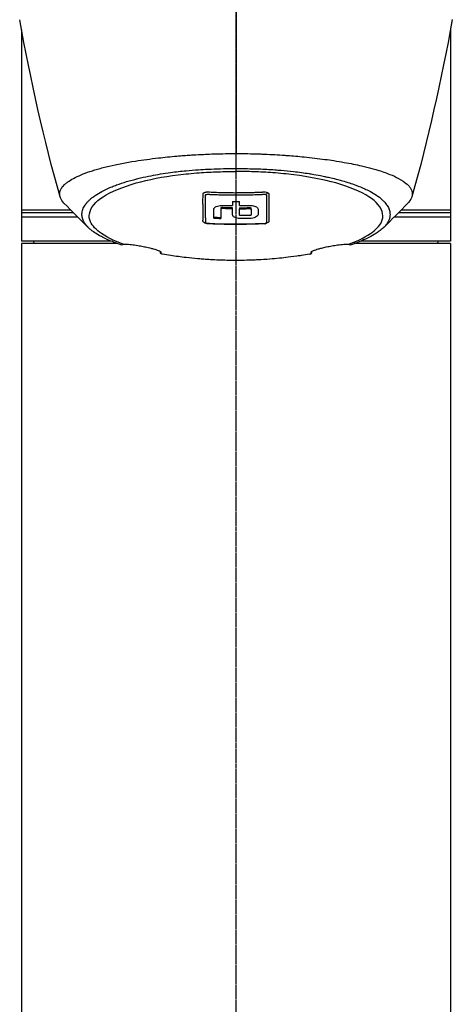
# Model space of a CAD drawing. Header units: millimetres. Extents: x 0 to 5219, y 0 to 2970.
# Tile 96 of 228: x 959 to 1050, y 1904 to 2111. Entities that reach past the tile are written whole.
import ezdxf

# ---------------------------------------------------------------- set-up
doc = ezdxf.new("R2010")
doc.units = ezdxf.units.MM
doc.header["$LTSCALE"] = 0.2
doc.linetypes.add('CENTER2', pattern=[1.125, 0.75, -0.125, 0.125, -0.125])
doc.layers.add('02_Center Line', color=1, linetype='CENTER2')

# ---------------------------------------------------------------- blocks, each defined once
blk = doc.blocks.new('A$C78aa98c1')
for p, q in [((-45, 1367.88), (-45, 1323.5)), ((45, 1367.88), (45, 1323.5)), ((0.01, 1338.75), (0.01, 1341.89)), ((0.01, 1338.12), (0.01, 1338.75)), ((10.39, 1338.29), (10.39, 1338.29)), ((11.31, 1338.2), (11.31, 1338.2)), ((11.64, 1338.17), (11.64, 1338.17)), ((13.25, 1337.97), (13.26, 1337.97)), ((16.66, 1337.46), (16.66, 1337.46)), ((17.72, 1337.26), (17.72, 1337.26)), ((20, 1336.78), (20, 1336.78)), ((34.67, 1336.35), (34.67, 1336.35)), ((0.99, 1333.68), (0.99, 1333.68)), ((1, 1333.19), (1, 1333.19)), ((-3.21, 1330.37), (-3.21, 1330.16)), ((-0.71, 1330.29), (-0.71, 1330.5)), ((0.71, 1330.5), (0.71, 1330.29)), ((3.21, 1330.16), (3.21, 1330.38)), ((-45, 1329.5), (-34.17, 1329.5)), ((-33.17, 1328.5), (-45, 1328.5)), ((6.92, 1328.07), (6.92, 1328.07)), ((32.2, 1330), (32.19, 1330)), ((32.28, 1328.5), (32.27, 1328.5)), ((32.3, 1329.5), (32.31, 1329.5)), ((45, 1328.5), (33.17, 1328.5)), ((34.17, 1329.5), (45, 1329.5)), ((6.41, 1328.03), (6.41, 1328.03)), ((-26.24, 1323.5), (-45, 1323.5)), ((-24.94, 1323), (-45, 1323)), ((-45, 1323), (-45, 919.1)), ((-42.39, 1323), (-42.4, 1323.5)), ((45, 1323), (24.94, 1323)), ((45, 1323.5), (26.24, 1323.5)), ((42.39, 1323), (42.4, 1323.5)), ((45, 1323), (45, 919.1)), ((15.74, 1321.2), (15.74, 1321.18))]:
    blk.add_line(p, q)
for centre, major_axis, ratio, start_param, end_param in [((0.03, 1685.85), (0.01, 366.09), 0.000098, 2.371165, 2.792057), ((1.25, 1356.13), (22, 0), 0.707107, 5.077773, 5.07783), ((-49.55, 1451.42), (9.83, -207.62), 0.462885, 0.960916, 0.960919), ((-134.83, 1630.58), (-91.19, 397.64), 0.407032, 3.788918, 3.788919), ((-0.67, 1414.3), (0.04, 94.96), 0.000206, 2.623143, 2.641702), ((0, 1388.67), (80.43, 0), 0.706949, 4.703508, 4.721249), ((0.67, 1414.3), (0.03, -94.96), 0.0002, 0.499894, 0.518452), ((-60.25, 1417.83), (-91.62, 88.27), 0.721467, 3.152885, 3.152997), ((0.03, 1389.76), (-86.71, 0), 0.707294, 1.516878, 1.533352), ((0.03, 1389.54), (-86.7, 0), 0.707283, 1.516878, 1.533353)]:
    blk.add_ellipse(centre, major_axis=major_axis, ratio=ratio, start_param=start_param, end_param=end_param)
for points in [[(-36.93, 1332.83), (-40.3, 1344.82), (-43.07, 1357.2), (-45.39, 1370.01)], [(45.4, 1370.04), (43.07, 1357.22), (40.3, 1344.83), (36.93, 1332.83)], [(25.45, 1335.15), (25.45, 1335.14), (25.45, 1335.14), (25.45, 1335.14)], [(5.81, 1333.34), (5.85, 1333.34), (5.89, 1333.34), (5.92, 1333.34)], [(6.64, 1333.71), (6.49, 1333.62), (6.44, 1333.36), (6.3, 1333.27)], [(-30.95, 1326.31), (-32.65, 1327.97), (-34.4, 1329.7), (-36.1, 1331.49)], [(36.1, 1331.49), (34.4, 1329.71), (32.66, 1327.98), (30.95, 1326.31)], [(31.18, 1331.7), (31.18, 1331.7), (31.18, 1331.7), (31.18, 1331.7)], [(31.82, 1330.85), (31.82, 1330.85), (31.82, 1330.85), (31.82, 1330.85)], [(-6.44, 1327.27), (-6.48, 1327.28), (-6.53, 1327.3), (-6.58, 1327.32)], [(5.99, 1327.16), (6, 1327.17), (6.01, 1327.17), (6.02, 1327.17)], [(5.99, 1327.16), (6.03, 1327.15), (6.06, 1327.15), (6.09, 1327.15)], [(-15.8, 1320.83), (-15.81, 1320.99), (-15.82, 1321.14), (-15.83, 1321.3)], [(15.83, 1321.3), (15.82, 1321.14), (15.81, 1320.99), (15.8, 1320.83)]]:
    blk.add_open_spline(points, degree=3)
for points, knots in [([(-36.1, 1331.49), (-36.45, 1331.85), (-36.7, 1332.22), (-36.9, 1332.74), (-36.95, 1332.88), (-37, 1333.17), (-37.01, 1333.31), (-37, 1333.73), (-36.93, 1334), (-36.76, 1334.36), (-36.72, 1334.43), (-36.64, 1334.58), (-36.59, 1334.65), (-36.52, 1334.76), (-36.49, 1334.8), (-36.44, 1334.87), (-36.41, 1334.9), (-36.28, 1335.06), (-36.16, 1335.2), (-35.96, 1335.39), (-35.89, 1335.46), (-35.74, 1335.59), (-35.66, 1335.66), (-35.41, 1335.86), (-35.23, 1335.98), (-34.66, 1336.37), (-34.22, 1336.62), (-33.23, 1337.12), (-32.69, 1337.36), (-31.48, 1337.83), (-30.83, 1338.06), (-29.78, 1338.4), (-29.42, 1338.51), (-28.67, 1338.72), (-28.28, 1338.83), (-27.48, 1339.04), (-27.07, 1339.14), (-24.96, 1339.64), (-23.1, 1340), (-19.56, 1340.56), (-17.95, 1340.78), (-15.02, 1341.11), (-13.72, 1341.24), (-11.91, 1341.4), (-11.41, 1341.44), (-10.69, 1341.49), (-10.47, 1341.51), (-9.83, 1341.55), (-9.41, 1341.58), (-8.27, 1341.65), (-7.53, 1341.69), (-6.23, 1341.75), (-5.67, 1341.78), (-4.89, 1341.81), (-4.68, 1341.81), (-3.73, 1341.84), (-2.98, 1341.86), (-1.49, 1341.89), (-0.74, 1341.89), (0.01, 1341.89)], [2.618532, 2.618532, 2.618532, 2.618532, 3.162147, 3.162147, 3.373842, 3.373842, 3.579811, 3.579811, 3.984502, 3.984502, 4.09507, 4.09507, 4.202311, 4.202311, 4.255972, 4.255972, 4.304596, 4.304596, 4.486711, 4.486711, 4.581165, 4.581165, 4.673894, 4.673894, 4.859509, 4.859509, 5.231419, 5.231419, 5.60592, 5.60592, 5.979077, 5.979077, 6.165933, 6.165933, 6.351964, 6.351964, 6.539189, 6.539189, 7.288579, 7.288579, 7.860772, 7.860772, 8.290537, 8.290537, 8.451715, 8.451715, 8.522248, 8.522248, 8.654959, 8.654959, 8.889881, 8.889881, 9.06617, 9.06617, 9.132077, 9.132077, 9.362293, 9.362293, 9.592797, 9.592797, 9.592797, 9.592797]), ([(0.01, 1341.89), (0.8, 1341.89), (1.62, 1341.89), (2.47, 1341.87), (3.26, 1341.86), (4.07, 1341.84), (4.91, 1341.81), (5.09, 1341.8), (5.27, 1341.79), (5.45, 1341.79), (6.94, 1341.73), (8.35, 1341.65), (9.7, 1341.56), (10.05, 1341.54), (10.4, 1341.51), (10.75, 1341.49), (11.95, 1341.4), (13.14, 1341.3), (14.31, 1341.18), (15.8, 1341.03), (17.26, 1340.86), (18.67, 1340.67), (19.29, 1340.59), (19.91, 1340.5), (20.51, 1340.41), (21.27, 1340.29), (22, 1340.17), (22.71, 1340.04), (24.02, 1339.81), (25.24, 1339.56), (26.37, 1339.3), (27.12, 1339.13), (27.84, 1338.95), (28.51, 1338.77), (28.88, 1338.66), (29.23, 1338.56), (29.58, 1338.46), (30.59, 1338.15), (31.48, 1337.84), (32.27, 1337.52), (32.96, 1337.25), (33.57, 1336.96), (34.09, 1336.68), (34.82, 1336.29), (35.39, 1335.9), (35.81, 1335.52), (35.85, 1335.5), (35.88, 1335.47), (35.91, 1335.44), (36.01, 1335.34), (36.1, 1335.25), (36.19, 1335.16), (36.28, 1335.07), (36.35, 1334.97), (36.43, 1334.88), (36.5, 1334.79), (36.56, 1334.69), (36.62, 1334.6), (36.68, 1334.51), (36.73, 1334.42), (36.78, 1334.33), (36.78, 1334.32), (36.78, 1334.32), (36.78, 1334.32), (36.97, 1333.92), (37.04, 1333.54), (36.99, 1333.17), (36.95, 1332.76), (36.78, 1332.37), (36.52, 1332), (36.5, 1331.96), (36.47, 1331.93), (36.45, 1331.9), (36.34, 1331.76), (36.23, 1331.62), (36.1, 1331.49)], [0, 0, 0, 0, 0.0293646, 0.0293646, 0.0293646, 0.0566154, 0.0566154, 0.0566154, 0.0625, 0.0625, 0.0625, 0.1118856, 0.1118856, 0.1118856, 0.125, 0.125, 0.125, 0.1687706, 0.1687706, 0.1687706, 0.2250488, 0.2250488, 0.2250488, 0.25, 0.25, 0.25, 0.2807426, 0.2807426, 0.2807426, 0.3373462, 0.3373462, 0.3373462, 0.375, 0.375, 0.375, 0.394127, 0.394127, 0.394127, 0.4504604, 0.4504604, 0.4504604, 0.5, 0.5, 0.5, 0.5625, 0.5625, 0.5625, 0.5671142, 0.5671142, 0.5671142, 0.581501, 0.581501, 0.581501, 0.5960263, 0.5960263, 0.5960263, 0.6106942, 0.6106942, 0.6106942, 0.625, 0.625, 0.625, 0.6254725, 0.6254725, 0.6254725, 0.6826656, 0.6826656, 0.6826656, 0.7442648, 0.7442648, 0.7442648, 0.75, 0.75, 0.75, 0.7708391, 0.7708391, 0.7708391, 0.7708391]), ([(-23.95, 1322.66), (-24.21, 1322.75), (-24.48, 1322.84), (-24.98, 1323.01), (-25.23, 1323.11), (-25.63, 1323.26), (-25.79, 1323.32), (-26.58, 1323.63), (-27.17, 1323.89), (-28.08, 1324.34), (-28.42, 1324.52), (-29.17, 1324.95), (-29.57, 1325.2), (-30.13, 1325.61), (-30.32, 1325.75), (-30.7, 1326.07), (-30.89, 1326.25), (-31.25, 1326.62), (-31.42, 1326.82), (-31.75, 1327.25), (-31.89, 1327.48), (-32.13, 1327.99), (-32.23, 1328.25), (-32.29, 1328.6), (-32.3, 1328.67), (-32.33, 1328.89), (-32.34, 1329.05), (-32.32, 1329.37), (-32.31, 1329.52), (-32.24, 1329.84), (-32.2, 1330), (-32.08, 1330.32), (-32.01, 1330.48), (-31.86, 1330.78), (-31.77, 1330.93), (-31.62, 1331.15), (-31.56, 1331.23), (-31.38, 1331.47), (-31.25, 1331.62), (-30.98, 1331.91), (-30.84, 1332.05), (-30.53, 1332.34), (-30.35, 1332.49), (-29.97, 1332.79), (-29.77, 1332.93), (-28.71, 1333.66), (-27.68, 1334.21), (-26.18, 1334.86), (-25.87, 1334.98), (-25.22, 1335.23), (-24.89, 1335.36), (-23.87, 1335.71), (-23.15, 1335.94), (-21.64, 1336.37), (-20.85, 1336.58), (-19.31, 1336.94), (-18.58, 1337.09), (-16.52, 1337.5), (-15.14, 1337.72), (-12.65, 1338.06), (-11.55, 1338.18), (-9.59, 1338.37), (-8.74, 1338.44), (-7.24, 1338.54), (-6.59, 1338.58), (-5.69, 1338.62), (-5.44, 1338.63), (-4.34, 1338.68), (-3.47, 1338.7), (-1.73, 1338.74), (-0.86, 1338.75), (0.01, 1338.75)], [0.000001, 0.000001, 0.000001, 0.000001, 0.11946, 0.11946, 0.241052, 0.241052, 0.321692, 0.321692, 0.643653, 0.643653, 0.858623, 0.858623, 1.144694, 1.144694, 1.308122, 1.308122, 1.494874, 1.494874, 1.708069, 1.708069, 1.951832, 1.951832, 2.230695, 2.230695, 2.303189, 2.303189, 2.46479, 2.46479, 2.625297, 2.625297, 2.787922, 2.787922, 2.946664, 2.946664, 3.08253, 3.08253, 3.156368, 3.156368, 3.305764, 3.305764, 3.43529, 3.43529, 3.579096, 3.579096, 3.721833, 3.721833, 4.292184, 4.292184, 4.435257, 4.435257, 4.578157, 4.578157, 4.862917, 4.862917, 5.148905, 5.148905, 5.393875, 5.393875, 5.822939, 5.822939, 6.144758, 6.144758, 6.385994, 6.385994, 6.566823, 6.566823, 6.63475, 6.63475, 6.873456, 6.873456, 7.112007, 7.112007, 7.112007, 7.112007]), ([(0.01, 1338.75), (0.38, 1338.75), (1.18, 1338.75), (2.42, 1338.72), (3.13, 1338.71), (3.69, 1338.7), (4.11, 1338.68), (4.41, 1338.67), (4.64, 1338.66), (4.79, 1338.66), (5.92, 1338.62), (7.04, 1338.56), (8.15, 1338.48), (8.59, 1338.45), (9.02, 1338.41), (9.45, 1338.38), (10.33, 1338.3), (11.2, 1338.22), (12.06, 1338.12), (13.18, 1337.99), (14.28, 1337.84), (15.35, 1337.68), (15.49, 1337.65), (15.63, 1337.63), (15.77, 1337.61), (17.39, 1337.34), (18.34, 1337.14), (18.73, 1337.06), (18.78, 1337.05), (18.94, 1337.02), (19.22, 1336.95), (19.73, 1336.84), (20.64, 1336.64), (21.84, 1336.31), (22.01, 1336.26), (22.19, 1336.22), (22.36, 1336.17), (23.34, 1335.88), (24.27, 1335.58), (25.14, 1335.26), (25.8, 1335.01), (26.43, 1334.75), (27.02, 1334.49), (27.2, 1334.4), (27.36, 1334.33), (27.52, 1334.25), (28.57, 1333.74), (29.15, 1333.36), (29.46, 1333.15), (29.5, 1333.12), (29.54, 1333.1), (29.57, 1333.08), (29.79, 1332.92), (30.32, 1332.57), (30.91, 1331.98), (31.04, 1331.85), (31.17, 1331.71), (31.31, 1331.55), (31.54, 1331.27), (31.72, 1331), (31.86, 1330.77), (32.03, 1330.45), (32.14, 1330.18), (32.2, 1329.95), (32.25, 1329.79), (32.28, 1329.65), (32.3, 1329.52), (32.32, 1329.38), (32.33, 1329.25), (32.33, 1329.14), (32.33, 1329.06), (32.33, 1328.97), (32.32, 1328.89), (32.32, 1328.76), (32.3, 1328.63), (32.27, 1328.5), (32.26, 1328.45), (32.25, 1328.39), (32.24, 1328.34), (32.19, 1328.14), (32.11, 1327.94), (32.02, 1327.74), (31.9, 1327.49), (31.75, 1327.25), (31.56, 1327), (31.51, 1326.92), (31.45, 1326.85), (31.39, 1326.78), (31.24, 1326.61), (31.08, 1326.44), (30.9, 1326.26), (30.64, 1326.02), (30.36, 1325.78), (30.04, 1325.55), (29.93, 1325.46), (29.81, 1325.38), (29.69, 1325.3), (29.45, 1325.14), (29.22, 1324.99), (29, 1324.86), (28.53, 1324.57), (28.1, 1324.35), (27.77, 1324.19), (27.52, 1324.07), (27.33, 1323.98), (27.19, 1323.91), (26.93, 1323.79), (26.66, 1323.67), (26.37, 1323.55), (26.14, 1323.46), (25.9, 1323.36), (25.66, 1323.27), (25.27, 1323.12), (24.99, 1323.02), (24.83, 1322.96), (24.82, 1322.96), (24.81, 1322.95), (24.81, 1322.95), (24.53, 1322.85), (24.24, 1322.76), (23.95, 1322.66)], [-1, -1, -1, -1, -0.967857, -0.967857, -0.967857, -0.948942, -0.948942, -0.948942, -0.935714, -0.935714, -0.935714, -0.889625, -0.889625, -0.889625, -0.871429, -0.871429, -0.871429, -0.83445, -0.83445, -0.83445, -0.785714, -0.785714, -0.785714, -0.781613, -0.781613, -0.781613, -0.732143, -0.732143, -0.732143, -0.713138, -0.713138, -0.713138, -0.678571, -0.678571, -0.678571, -0.668891, -0.668891, -0.668891, -0.613661, -0.613661, -0.613661, -0.571429, -0.571429, -0.571429, -0.563197, -0.563197, -0.563197, -0.507759, -0.507759, -0.507759, -0.5, -0.5, -0.5, -0.441747, -0.441747, -0.441747, -0.428571, -0.428571, -0.428571, -0.397698, -0.397698, -0.397698, -0.357143, -0.357143, -0.357143, -0.339649, -0.339649, -0.339649, -0.321429, -0.321429, -0.321429, -0.310561, -0.310561, -0.310561, -0.292949, -0.292949, -0.292949, -0.285714, -0.285714, -0.285714, -0.258021, -0.258021, -0.258021, -0.223914, -0.223914, -0.223914, -0.214286, -0.214286, -0.214286, -0.189719, -0.189719, -0.189719, -0.155218, -0.155218, -0.155218, -0.142857, -0.142857, -0.142857, -0.12766, -0.12766, -0.12766, -0.095508, -0.095508, -0.095508, -0.071429, -0.071429, -0.071429, -0.051836, -0.051836, -0.051836, -0.035714, -0.035714, -0.035714, -0.017857, -0.017857, -0.017857, -0.017513, -0.017513, -0.017513, 0, 0, 0, 0]), ([(-23.7, 1322.88), (-24.99, 1323.35), (-26.75, 1324.07), (-29.38, 1325.87), (-30.15, 1326.7), (-30.79, 1328.11), (-30.86, 1328.68), (-30.54, 1330.58), (-29.44, 1331.79), (-26.21, 1333.91), (-23.84, 1334.89), (-18.34, 1336.44), (-15.35, 1337.02), (-10.68, 1337.6), (-9.21, 1337.74), (-6.39, 1337.95), (-5.04, 1338.02), (-2.49, 1338.1), (-1.23, 1338.12), (0.01, 1338.12)], [0.000001, 0.000001, 0.000001, 0.000001, 0.607771, 0.607771, 1.082512, 1.082512, 1.397802, 1.397802, 2.118274, 2.118274, 2.902051, 2.902051, 3.602042, 3.602042, 3.908849, 3.908849, 4.182215, 4.182215, 4.425038, 4.425038, 4.425038, 4.425038]), ([(23.7, 1322.88), (24.99, 1323.35), (26.74, 1324.07), (29.37, 1325.86), (30.15, 1326.69), (30.79, 1328.11), (30.87, 1328.68), (30.55, 1330.58), (29.45, 1331.79), (26.22, 1333.9), (23.86, 1334.89), (18.36, 1336.43), (15.37, 1337.01), (10.71, 1337.6), (9.24, 1337.74), (6.42, 1337.95), (5.07, 1338.02), (2.51, 1338.1), (1.26, 1338.12), (0.01, 1338.12)], [-6.796105, -6.796105, -6.796105, -6.796105, -5.863118, -5.863118, -5.134414, -5.134414, -4.650457, -4.650457, -3.543767, -3.543767, -2.339879, -2.339879, -1.264734, -1.264734, -0.793197, -0.793197, -0.373483, -0.373483, 0, 0, 0, 0]), ([(-6.92, 1327.93), (-6.92, 1327.95), (-6.92, 1327.98), (-6.92, 1328.02), (-6.92, 1328.03), (-6.92, 1328.05), (-6.92, 1328.06), (-6.92, 1328.14), (-6.92, 1328.18), (-6.92, 1328.18), (-6.92, 1328.18), (-6.92, 1328.2), (-6.92, 1328.2), (-6.92, 1328.39), (-6.92, 1328.59), (-6.92, 1328.78), (-6.92, 1328.9), (-6.92, 1329.02), (-6.92, 1329.14), (-6.92, 1329.28), (-6.92, 1329.42), (-6.92, 1329.54), (-6.92, 1329.77), (-6.92, 1329.96), (-6.92, 1330.13), (-6.92, 1330.2), (-6.92, 1330.27), (-6.92, 1330.32), (-6.92, 1330.53), (-6.92, 1330.65), (-6.92, 1330.68), (-6.92, 1330.83), (-6.92, 1330.98), (-6.92, 1331.13), (-6.92, 1331.27), (-6.93, 1331.4), (-6.93, 1331.54), (-6.93, 1331.77), (-6.93, 1331.96), (-6.93, 1332.11), (-6.93, 1332.22), (-6.93, 1332.31), (-6.93, 1332.37), (-6.92, 1332.6), (-6.92, 1332.74), (-6.92, 1332.76), (-6.92, 1332.79), (-6.92, 1332.81), (-6.92, 1332.82), (-6.92, 1332.85), (-6.92, 1332.88), (-6.92, 1332.9), (-6.92, 1332.95), (-6.92, 1332.99), (-6.92, 1333.03), (-6.92, 1333.03), (-6.92, 1333.04), (-6.92, 1333.05), (-6.92, 1333.08), (-6.92, 1333.1), (-6.92, 1333.11), (-6.92, 1333.11), (-6.92, 1333.12), (-6.92, 1333.13), (-6.92, 1333.13), (-6.92, 1333.14), (-6.92, 1333.15), (-6.92, 1333.15), (-6.92, 1333.15), (-6.92, 1333.15), (-6.92, 1333.18), (-6.92, 1333.21), (-6.92, 1333.23), (-6.92, 1333.3), (-6.92, 1333.34), (-6.92, 1333.36), (-6.92, 1333.37), (-6.92, 1333.39), (-6.91, 1333.41), (-6.91, 1333.42), (-6.91, 1333.43), (-6.91, 1333.43), (-6.91, 1333.44), (-6.91, 1333.44), (-6.91, 1333.44), (-6.9, 1333.45), (-6.9, 1333.46), (-6.9, 1333.47), (-6.89, 1333.48), (-6.89, 1333.49), (-6.88, 1333.5), (-6.88, 1333.5), (-6.87, 1333.51), (-6.86, 1333.53), (-6.86, 1333.54), (-6.85, 1333.55), (-6.84, 1333.56), (-6.81, 1333.59), (-6.78, 1333.62), (-6.76, 1333.64), (-6.71, 1333.67), (-6.66, 1333.7), (-6.62, 1333.72), (-6.58, 1333.73), (-6.55, 1333.75), (-6.52, 1333.76), (-6.5, 1333.77), (-6.48, 1333.77), (-6.46, 1333.78), (-6.45, 1333.78), (-6.45, 1333.78), (-6.44, 1333.78), (-6.4, 1333.79), (-6.35, 1333.8), (-6.27, 1333.81), (-6.25, 1333.82), (-6.24, 1333.82), (-6.22, 1333.82), (-6.2, 1333.82), (-6.17, 1333.82), (-6.15, 1333.82), (-6.14, 1333.82), (-6.1, 1333.83), (-6.04, 1333.83), (-6.04, 1333.83), (-6.02, 1333.83), (-6, 1333.83), (-5.87, 1333.83), (-5.45, 1333.8), (-4.74, 1333.78), (-4.34, 1333.76), (-3.84, 1333.74), (-3.25, 1333.72), (-3.02, 1333.72), (-2.78, 1333.71), (-2.53, 1333.7), (-2.26, 1333.7), (-2, 1333.69), (-1.75, 1333.69), (-1.21, 1333.68), (-0.71, 1333.68), (-0.26, 1333.67), (0.32, 1333.67), (0.81, 1333.68), (1.23, 1333.68), (1.46, 1333.68), (1.67, 1333.69), (1.86, 1333.69), (1.94, 1333.69), (2.02, 1333.69), (2.1, 1333.7), (2.46, 1333.7), (2.84, 1333.71), (3.24, 1333.72), (3.24, 1333.72), (3.25, 1333.72), (3.25, 1333.72), (3.36, 1333.73), (3.56, 1333.73), (3.83, 1333.74), (3.97, 1333.75), (4.07, 1333.75), (4.14, 1333.75), (4.15, 1333.75), (4.16, 1333.75), (4.16, 1333.75)], [-0.6381839, -0.6381839, -0.6381839, -0.6381839, -0.6316964, -0.6316964, -0.6316964, -0.6307456, -0.6307456, -0.6307456, -0.6250215, -0.6250215, -0.6250215, -0.6234436, -0.6234436, -0.6234436, -0.5910238, -0.5910238, -0.5910238, -0.5714286, -0.5714286, -0.5714286, -0.5584343, -0.5584343, -0.5584343, -0.5344378, -0.5344378, -0.5344378, -0.5236736, -0.5236736, -0.5236736, -0.4857143, -0.4857143, -0.4857143, -0.4628498, -0.4628498, -0.4628498, -0.4428571, -0.4428571, -0.4428571, -0.4184801, -0.4184801, -0.4184801, -0.4, -0.4, -0.4, -0.3785714, -0.3785714, -0.3785714, -0.3766324, -0.3766324, -0.3766324, -0.3736775, -0.3736775, -0.3736775, -0.3678571, -0.3678571, -0.3678571, -0.3667329, -0.3667329, -0.3667329, -0.3632653, -0.3632653, -0.3632653, -0.3617347, -0.3617347, -0.3617347, -0.3602041, -0.3602041, -0.3602041, -0.3600354, -0.3600354, -0.3600354, -0.3571429, -0.3571429, -0.3571429, -0.3517857, -0.3517857, -0.3517857, -0.3491071, -0.3491071, -0.3491071, -0.347306, -0.347306, -0.347306, -0.3464286, -0.3464286, -0.3464286, -0.3448214, -0.3448214, -0.3448214, -0.3432143, -0.3432143, -0.3432143, -0.341231, -0.341231, -0.341231, -0.34, -0.34, -0.34, -0.3357143, -0.3357143, -0.3357143, -0.3314305, -0.3314305, -0.3314305, -0.3277963, -0.3277963, -0.3277963, -0.325, -0.325, -0.325, -0.3238534, -0.3238534, -0.3238534, -0.3196429, -0.3196429, -0.3196429, -0.3186098, -0.3186098, -0.3186098, -0.3169643, -0.3169643, -0.3169643, -0.3142857, -0.3142857, -0.3142857, -0.3057284, -0.3057284, -0.3057284, -0.2625175, -0.2625175, -0.2625175, -0.2379132, -0.2379132, -0.2379132, -0.2285714, -0.2285714, -0.2285714, -0.2146659, -0.2146659, -0.2146659, -0.1843164, -0.1843164, -0.1843164, -0.1456542, -0.1456542, -0.1456542, -0.124148, -0.124148, -0.124148, -0.1142857, -0.1142857, -0.1142857, -0.085957, -0.085957, -0.085957, -0.0857143, -0.0857143, -0.0857143, -0.0714286, -0.0714286, -0.0714286, -0.0642857, -0.0642857, -0.0642857, -0.063677, -0.063677, -0.063677, -0.063677]), ([(5.99, 1327.16), (5.92, 1327.16), (5.67, 1327.15), (5.23, 1327.13), (5.02, 1327.12), (4.76, 1327.11), (4.45, 1327.1), (4.02, 1327.09), (3.49, 1327.07), (2.88, 1327.06), (2.4, 1327.04), (1.87, 1327.03), (1.28, 1327.03), (0.81, 1327.02), (0.29, 1327.02), (-0.26, 1327.02), (-0.74, 1327.02), (-1.26, 1327.02), (-1.8, 1327.03), (-2.29, 1327.04), (-2.8, 1327.05), (-3.34, 1327.06), (-3.59, 1327.07), (-3.84, 1327.07), (-4.09, 1327.08), (-4.31, 1327.09), (-4.57, 1327.1), (-4.88, 1327.12), (-4.88, 1327.12), (-4.89, 1327.12), (-4.89, 1327.12), (-5.04, 1327.12), (-5.15, 1327.13), (-5.23, 1327.13), (-5.42, 1327.15), (-5.54, 1327.16), (-5.59, 1327.16), (-5.6, 1327.16), (-5.62, 1327.16), (-5.64, 1327.16), (-5.71, 1327.17), (-5.85, 1327.16), (-6.01, 1327.19), (-6.11, 1327.2), (-6.22, 1327.24), (-6.29, 1327.29), (-6.29, 1327.29), (-6.29, 1327.29), (-6.3, 1327.3), (-6.3, 1327.3), (-6.3, 1327.3), (-6.3, 1327.3), (-6.31, 1327.31), (-6.31, 1327.31), (-6.31, 1327.32), (-6.31, 1327.32), (-6.32, 1327.32), (-6.32, 1327.33), (-6.33, 1327.35), (-6.34, 1327.37), (-6.34, 1327.39), (-6.35, 1327.4), (-6.35, 1327.42), (-6.35, 1327.44), (-6.36, 1327.44), (-6.36, 1327.45), (-6.36, 1327.45), (-6.36, 1327.46), (-6.36, 1327.46), (-6.36, 1327.47), (-6.36, 1327.48), (-6.36, 1327.48), (-6.36, 1327.49), (-6.36, 1327.52), (-6.36, 1327.57), (-6.36, 1327.62), (-6.36, 1327.64), (-6.36, 1327.75), (-6.36, 1327.95), (-6.36, 1328.03), (-6.36, 1328.11), (-6.36, 1328.22), (-6.37, 1328.35), (-6.37, 1328.49), (-6.37, 1328.63), (-6.37, 1328.86), (-6.37, 1329.1), (-6.38, 1329.34), (-6.38, 1329.58), (-6.38, 1329.82), (-6.39, 1330.07), (-6.39, 1330.12), (-6.39, 1330.18), (-6.39, 1330.24), (-6.39, 1330.44), (-6.39, 1330.65), (-6.4, 1330.84), (-6.4, 1331.18), (-6.4, 1331.49), (-6.41, 1331.76), (-6.41, 1332.12), (-6.41, 1332.42), (-6.41, 1332.66), (-6.41, 1332.82), (-6.42, 1332.96), (-6.41, 1333.06)], [0, 0, 0, 0, 0.061398, 0.061398, 0.061398, 0.0917382, 0.0917382, 0.0917382, 0.1344445, 0.1344445, 0.1344445, 0.1676975, 0.1676975, 0.1676975, 0.1946998, 0.1946998, 0.1946998, 0.2185366, 0.2185366, 0.2185366, 0.2401138, 0.2401138, 0.2401138, 0.25, 0.25, 0.25, 0.2746433, 0.2746433, 0.2746433, 0.275, 0.275, 0.275, 0.284375, 0.284375, 0.284375, 0.29375, 0.29375, 0.29375, 0.2960651, 0.2960651, 0.2960651, 0.3063403, 0.3063403, 0.3063403, 0.3125, 0.3125, 0.3125, 0.3153689, 0.3153689, 0.3153689, 0.3169643, 0.3169643, 0.3169643, 0.3196751, 0.3196751, 0.3196751, 0.3214286, 0.3214286, 0.3214286, 0.3303571, 0.3303571, 0.3303571, 0.3348214, 0.3348214, 0.3348214, 0.3358359, 0.3358359, 0.3358359, 0.3371944, 0.3371944, 0.3371944, 0.3392857, 0.3392857, 0.3392857, 0.3482143, 0.3482143, 0.3482143, 0.3675847, 0.3675847, 0.3675847, 0.375, 0.375, 0.375, 0.4015077, 0.4015077, 0.4015077, 0.4457593, 0.4457593, 0.4457593, 0.4901558, 0.4901558, 0.4901558, 0.5, 0.5, 0.5, 0.5165442, 0.5165442, 0.5165442, 0.5460116, 0.5460116, 0.5460116, 0.584148, 0.584148, 0.584148, 0.6113952, 0.6113952, 0.6113952, 0.6113952]), ([(-6.41, 1333.06), (-6.41, 1333.08), (-6.41, 1333.1), (-6.41, 1333.11), (-6.41, 1333.2), (-6.34, 1333.24), (-6.32, 1333.26), (-6.31, 1333.26), (-6.28, 1333.28), (-6.24, 1333.29), (-6.23, 1333.3), (-6.23, 1333.3), (-6.22, 1333.3), (-6.19, 1333.31), (-6.17, 1333.32), (-6.14, 1333.32), (-6.1, 1333.33), (-6.07, 1333.33), (-6.04, 1333.34), (-6.03, 1333.34), (-6.03, 1333.34), (-6.03, 1333.34), (-6.02, 1333.34), (-6, 1333.34), (-5.98, 1333.34), (-5.96, 1333.34), (-5.94, 1333.34), (-5.93, 1333.34), (-5.91, 1333.34), (-5.88, 1333.34), (-5.82, 1333.34), (-5.78, 1333.34), (-5.75, 1333.33), (-5.71, 1333.33), (-5.67, 1333.33), (-5.64, 1333.33), (-5.59, 1333.33), (-5.56, 1333.33), (-5.53, 1333.32), (-5.49, 1333.32), (-5.44, 1333.32), (-5.37, 1333.32), (-5.28, 1333.31), (-5.19, 1333.31), (-5.12, 1333.3), (-5.08, 1333.3), (-5.03, 1333.3), (-4.9, 1333.29), (-4.69, 1333.28), (-4.6, 1333.28), (-4.51, 1333.28), (-4.42, 1333.27), (-4.07, 1333.26), (-3.7, 1333.25), (-3.31, 1333.24), (-3.22, 1333.23), (-3.13, 1333.23), (-3.04, 1333.23), (-2.57, 1333.22), (-2.11, 1333.21), (-1.65, 1333.2), (-1.18, 1333.19), (-0.72, 1333.19), (-0.26, 1333.19), (0.21, 1333.19), (0.68, 1333.19), (1.15, 1333.19), (1.15, 1333.19), (1.16, 1333.19), (1.16, 1333.19), (1.31, 1333.19), (1.45, 1333.19), (1.58, 1333.2)], [0.6113952, 0.6113952, 0.6113952, 0.6113952, 0.6163655, 0.6163655, 0.6163655, 0.6428571, 0.6428571, 0.6428571, 0.6462054, 0.6462054, 0.6462054, 0.6466888, 0.6466888, 0.6466888, 0.6495536, 0.6495536, 0.6495536, 0.6529018, 0.6529018, 0.6529018, 0.6534468, 0.6534468, 0.6534468, 0.6545759, 0.6545759, 0.6545759, 0.65625, 0.65625, 0.65625, 0.6595982, 0.6595982, 0.6595982, 0.6629464, 0.6629464, 0.6629464, 0.6668565, 0.6668565, 0.6668565, 0.6696429, 0.6696429, 0.6696429, 0.6763393, 0.6763393, 0.6763393, 0.6830357, 0.6830357, 0.6830357, 0.6964286, 0.6964286, 0.6964286, 0.7071219, 0.7071219, 0.7071219, 0.75, 0.75, 0.75, 0.7544493, 0.7544493, 0.7544493, 0.7766834, 0.7766834, 0.7766834, 0.7989284, 0.7989284, 0.7989284, 0.8211841, 0.8211841, 0.8211841, 0.8214286, 0.8214286, 0.8214286, 0.8289032, 0.8289032, 0.8289032, 0.8289032]), ([(1.58, 1333.2), (2.09, 1333.2), (2.52, 1333.21), (2.86, 1333.22), (2.92, 1333.23), (2.99, 1333.23), (3.05, 1333.23), (3.23, 1333.23), (3.4, 1333.24), (3.56, 1333.25), (3.85, 1333.26), (4.06, 1333.26), (4.18, 1333.27), (4.33, 1333.28), (4.46, 1333.28), (4.58, 1333.29), (4.61, 1333.29), (4.64, 1333.29), (4.67, 1333.29), (4.69, 1333.29), (4.7, 1333.29), (4.71, 1333.29), (4.73, 1333.29), (4.75, 1333.29), (4.76, 1333.29), (4.81, 1333.3), (4.87, 1333.3), (4.93, 1333.3), (4.98, 1333.3), (5.08, 1333.31), (5.22, 1333.31), (5.27, 1333.31), (5.31, 1333.32), (5.34, 1333.32)], [0.8289032, 0.8289032, 0.8289032, 0.8289032, 0.8571429, 0.8571429, 0.8571429, 0.8617723, 0.8617723, 0.8617723, 0.875, 0.875, 0.875, 0.8928571, 0.8928571, 0.8928571, 0.90625, 0.90625, 0.90625, 0.9095982, 0.9095982, 0.9095982, 0.9105229, 0.9105229, 0.9105229, 0.9129464, 0.9129464, 0.9129464, 0.9196429, 0.9196429, 0.9196429, 0.9330357, 0.9330357, 0.9330357, 0.9388096, 0.9388096, 0.9388096, 0.9388096]), ([(4.16, 1333.75), (4.23, 1333.76), (4.3, 1333.76), (4.36, 1333.76), (4.48, 1333.76), (4.56, 1333.77), (4.62, 1333.77), (4.75, 1333.77), (4.87, 1333.77), (4.98, 1333.78), (4.98, 1333.78), (4.99, 1333.78), (4.99, 1333.78), (5.08, 1333.78), (5.14, 1333.78), (5.24, 1333.79), (5.3, 1333.79), (5.35, 1333.8), (5.38, 1333.8), (5.39, 1333.8), (5.39, 1333.8), (5.39, 1333.8), (5.42, 1333.8), (5.43, 1333.8), (5.44, 1333.8), (5.45, 1333.8), (5.45, 1333.8), (5.46, 1333.81), (5.47, 1333.81), (5.48, 1333.81), (5.49, 1333.81), (5.51, 1333.81), (5.53, 1333.81), (5.55, 1333.81), (5.56, 1333.81), (5.58, 1333.81), (5.6, 1333.82), (5.76, 1333.83), (5.86, 1333.83), (5.9, 1333.83), (5.91, 1333.83), (6, 1333.84), (6.15, 1333.83), (6.33, 1333.82), (6.5, 1333.78), (6.64, 1333.71)], [-0.06367695, -0.06367695, -0.06367695, -0.06367695, -0.05714286, -0.05714286, -0.05714286, -0.05102041, -0.05102041, -0.05102041, -0.0431996, -0.0431996, -0.0431996, -0.0429311, -0.0429311, -0.0429311, -0.03673469, -0.03673469, -0.03673469, -0.03304234, -0.03304234, -0.03304234, -0.03265306, -0.03265306, -0.03265306, -0.03163265, -0.03163265, -0.03163265, -0.03133708, -0.03133708, -0.03133708, -0.03061224, -0.03061224, -0.03061224, -0.0294375, -0.0294375, -0.0294375, -0.02857143, -0.02857143, -0.02857143, -0.02142857, -0.02142857, -0.02142857, -0.01428571, -0.01428571, -0.01428571, 0, 0, 0, 0]), ([(5.34, 1333.32), (5.39, 1333.32), (5.43, 1333.32), (5.47, 1333.32), (5.6, 1333.33), (5.72, 1333.33), (5.81, 1333.34)], [0.93880964, 0.93880964, 0.93880964, 0.93880964, 0.94642857, 0.94642857, 0.94642857, 0.9841263, 0.9841263, 0.9841263, 0.9841263]), ([(5.92, 1333.34), (5.93, 1333.34), (5.97, 1333.35), (6.05, 1333.35), (6.09, 1333.35), (6.12, 1333.35), (6.14, 1333.35), (6.16, 1333.34), (6.18, 1333.33), (6.21, 1333.32), (6.22, 1333.32), (6.23, 1333.31), (6.25, 1333.3), (6.27, 1333.29), (6.28, 1333.28), (6.3, 1333.27)], [0, 0, 0, 0, 0.25, 0.25, 0.25, 0.5, 0.5, 0.5, 0.75, 0.75, 0.75, 0.875, 0.875, 0.875, 1, 1, 1, 1]), ([(6.3, 1333.27), (6.49, 1333.17), (6.4, 1333), (6.41, 1332.87), (6.42, 1332.73), (6.42, 1332.59), (6.42, 1332.45), (6.42, 1332.17), (6.42, 1331.9), (6.42, 1331.63), (6.42, 1331.36), (6.42, 1331.1), (6.42, 1330.84), (6.42, 1330.81), (6.42, 1330.78), (6.42, 1330.75), (6.41, 1330.45), (6.41, 1330.22), (6.41, 1330.07), (6.41, 1329.97), (6.41, 1329.9), (6.41, 1329.86), (6.41, 1329.67), (6.41, 1329.49), (6.41, 1329.33), (6.41, 1329.21), (6.41, 1329.1), (6.41, 1329)], [0, 0, 0, 0, 0.0642604, 0.0642604, 0.0642604, 0.1285208, 0.1285208, 0.1285208, 0.2570414, 0.2570414, 0.2570414, 0.3855616, 0.3855616, 0.3855616, 0.4, 0.4, 0.4, 0.489325, 0.489325, 0.489325, 0.55, 0.55, 0.55, 0.6374853, 0.6374853, 0.6374853, 0.7, 0.7, 0.7, 0.7]), ([(6.64, 1333.71), (6.84, 1333.61), (6.93, 1333.46), (6.92, 1333.31), (6.92, 1333.16), (6.92, 1333.01), (6.92, 1332.86), (6.92, 1332.57), (6.92, 1332.27), (6.92, 1331.99), (6.92, 1331.7), (6.92, 1331.42), (6.92, 1331.14), (6.92, 1330.9), (6.92, 1330.67), (6.92, 1330.43)], [-1, -1, -1, -1, -0.9391036, -0.9391036, -0.9391036, -0.8782072, -0.8782072, -0.8782072, -0.7564144, -0.7564144, -0.7564144, -0.6346216, -0.6346216, -0.6346216, -0.5293356, -0.5293356, -0.5293356, -0.5293356]), ([(-4.64, 1328.31), (-4.64, 1328.59), (-4.64, 1328.89), (-4.64, 1329.48), (-4.64, 1329.79), (-4.64, 1330.2), (-4.64, 1330.26), (-4.59, 1330.41), (-4.54, 1330.49), (-4.39, 1330.63), (-4.29, 1330.7), (-4.01, 1330.83), (-3.83, 1330.89), (-3.42, 1330.97), (-3.21, 1330.99), (-2.82, 1330.99), (-2.55, 1330.98), (-1.75, 1330.97), (-1.23, 1330.96), (-0.71, 1330.96)], [0, 0, 0, 0, 0.2033457, 0.2033457, 0.4054893, 0.4054893, 0.4711803, 0.4711803, 0.537522, 0.537522, 0.6072062, 0.6072062, 0.6950472, 0.6950472, 0.7818922, 0.7818922, 0.8436322, 0.8436322, 0.9566964, 0.9566964, 0.9566964, 0.9566964]), ([(-0.71, 1330.5), (-1.39, 1330.5), (-2.06, 1330.51), (-2.78, 1330.53), (-2.83, 1330.53), (-2.9, 1330.53), (-2.92, 1330.53), (-2.99, 1330.52), (-3.03, 1330.52), (-3.1, 1330.49), (-3.13, 1330.48), (-3.17, 1330.45), (-3.19, 1330.43), (-3.22, 1330.39), (-3.21, 1330.36), (-3.21, 1330.2), (-3.21, 1330.11), (-3.21, 1329.49), (-3.21, 1328.97), (-3.21, 1328.47)], [0, 0, 0, 0, 0.2014667, 0.2014667, 0.2163534, 0.2163534, 0.2235204, 0.2235204, 0.23705, 0.23705, 0.2500366, 0.2500366, 0.2610139, 0.2610139, 0.2818391, 0.2818391, 0.3061493, 0.3061493, 0.4559018, 0.4559018, 0.4559018, 0.4559018]), ([(-0.71, 1330.29), (-1.39, 1330.29), (-2.06, 1330.3), (-2.78, 1330.32), (-2.83, 1330.32), (-2.9, 1330.32), (-2.92, 1330.32), (-2.99, 1330.31), (-3.03, 1330.3), (-3.1, 1330.28), (-3.13, 1330.27), (-3.17, 1330.24), (-3.19, 1330.22), (-3.22, 1330.18), (-3.21, 1330.15), (-3.21, 1329.99), (-3.21, 1329.9), (-3.21, 1329.27), (-3.21, 1328.76), (-3.21, 1328.26)], [0, 0, 0, 0, 0.2014667, 0.2014667, 0.2163534, 0.2163534, 0.2235204, 0.2235204, 0.23705, 0.23705, 0.2500366, 0.2500366, 0.2610139, 0.2610139, 0.2818391, 0.2818391, 0.3061493, 0.3061493, 0.4559018, 0.4559018, 0.4559018, 0.4559018]), ([(2.85, 1330.99), (2.93, 1330.99), (3, 1330.99), (3.22, 1330.98), (3.32, 1330.97), (3.58, 1330.94), (3.74, 1330.91), (4.05, 1330.81), (4.2, 1330.75), (4.41, 1330.61), (4.49, 1330.54), (4.6, 1330.39), (4.63, 1330.31), (4.64, 1330.15), (4.64, 1329.75), (4.64, 1329.1), (4.65, 1329.02), (4.56, 1328.82), (4.47, 1328.73), (4.21, 1328.55), (4.04, 1328.47), (3.65, 1328.35), (3.43, 1328.3), (3.02, 1328.26), (2.87, 1328.25), (1.57, 1328.23), (1.16, 1328.22), (0.67, 1328.23), (0.44, 1328.26), (0.03, 1328.36), (-0.16, 1328.42), (-0.45, 1328.57), (-0.55, 1328.66), (-0.65, 1328.79), (-0.68, 1328.84), (-0.73, 1328.98), (-0.71, 1329.06), (-0.71, 1329.52), (-0.71, 1329.9), (-0.71, 1330.29)], [0.000001, 0.000001, 0.000001, 0.000001, 0.0235276, 0.0235276, 0.040385, 0.040385, 0.0723923, 0.0723923, 0.1079796, 0.1079796, 0.1383929, 0.1383929, 0.1700013, 0.1700013, 0.2000303, 0.2000303, 0.2073752, 0.2073752, 0.2151683, 0.2151683, 0.2229131, 0.2229131, 0.23064, 0.23064, 0.237006, 0.237006, 0.253698, 0.253698, 0.2694073, 0.2694073, 0.2850415, 0.2850415, 0.2995323, 0.2995323, 0.3067321, 0.3067321, 0.3211833, 0.3211833, 0.3801221, 0.3801221, 0.3801221, 0.3801221]), ([(3.21, 1330.16), (3.21, 1329.79), (3.21, 1329.43), (3.21, 1329.04), (3.21, 1329.03), (3.2, 1329), (3.19, 1328.98), (3.15, 1328.94), (3.11, 1328.93), (3.05, 1328.9), (3, 1328.89), (2.89, 1328.87), (2.84, 1328.87), (2.22, 1328.86), (2.02, 1328.85), (1.67, 1328.85), (1.52, 1328.85), (1.07, 1328.84), (1.02, 1328.84), (0.91, 1328.86), (0.87, 1328.87), (0.8, 1328.89), (0.78, 1328.91), (0.74, 1328.94), (0.72, 1328.96), (0.7, 1329.02), (0.71, 1329.13), (0.71, 1329.6), (0.71, 1329.94), (0.71, 1330.29)], [-1.150503, -1.150503, -1.150503, -1.150503, -0.812295, -0.812295, -0.783361, -0.783361, -0.741398, -0.741398, -0.69255, -0.69255, -0.63908, -0.63908, -0.556352, -0.556352, -0.516104, -0.516104, -0.486041, -0.486041, -0.427829, -0.427829, -0.387585, -0.387585, -0.350564, -0.350564, -0.314955, -0.314955, -0.224749, -0.224749, 0, 0, 0, 0]), ([(0.71, 1330.96), (1.07, 1330.96), (1.43, 1330.96), (2.14, 1330.97), (2.5, 1330.98), (2.85, 1330.99)], [0.000001, 0.000001, 0.000001, 0.000001, 0.1070594, 0.1070594, 0.214117, 0.214117, 0.214117, 0.214117]), ([(0.71, 1330.5), (1.17, 1330.5), (1.63, 1330.51), (2.27, 1330.52), (2.45, 1330.52), (2.69, 1330.53), (2.74, 1330.53), (2.81, 1330.53), (2.83, 1330.53), (2.88, 1330.53), (2.92, 1330.53), (3.03, 1330.52), (3.07, 1330.5), (3.13, 1330.48), (3.16, 1330.46), (3.19, 1330.44), (3.2, 1330.43), (3.21, 1330.4), (3.21, 1330.39), (3.21, 1330.38)], [-0.4242758, -0.4242758, -0.4242758, -0.4242758, -0.1907721, -0.1907721, -0.0989809, -0.0989809, -0.0711612, -0.0711612, -0.0633692, -0.0633692, -0.0421524, -0.0421524, -0.0282583, -0.0282583, -0.0165634, -0.0165634, -0.0080038, -0.0080038, 0, 0, 0, 0]), ([(0.71, 1330.29), (1.17, 1330.29), (1.63, 1330.3), (2.27, 1330.31), (2.45, 1330.31), (2.69, 1330.32), (2.74, 1330.32), (2.81, 1330.32), (2.83, 1330.32), (2.88, 1330.32), (2.92, 1330.32), (3.03, 1330.3), (3.07, 1330.29), (3.13, 1330.27), (3.16, 1330.25), (3.19, 1330.23), (3.2, 1330.21), (3.21, 1330.19), (3.21, 1330.18), (3.21, 1330.16)], [-0.4242758, -0.4242758, -0.4242758, -0.4242758, -0.1907721, -0.1907721, -0.0989809, -0.0989809, -0.0711612, -0.0711612, -0.0633692, -0.0633692, -0.0421524, -0.0421524, -0.0282583, -0.0282583, -0.0165634, -0.0165634, -0.0080038, -0.0080038, 0, 0, 0, 0]), ([(6.92, 1330.43), (6.92, 1330.4), (6.92, 1330.36), (6.92, 1330.32), (6.92, 1330.06), (6.92, 1329.79), (6.92, 1329.54), (6.92, 1329.25), (6.92, 1328.97), (6.92, 1328.7), (6.92, 1328.44), (6.92, 1328.19), (6.92, 1327.95), (6.92, 1327.71), (7.01, 1327.42), (6.41, 1327.26)], [-0.5293356, -0.5293356, -0.5293356, -0.5293356, -0.5128288, -0.5128288, -0.5128288, -0.391036, -0.391036, -0.391036, -0.2564144, -0.2564144, -0.2564144, -0.1282072, -0.1282072, -0.1282072, -0.0015967, -0.0015967, -0.0015967, -0.0015967]), ([(-34.66, 1330), (-35.46, 1330), (-36.22, 1330), (-38.24, 1330), (-39.39, 1330), (-40.77, 1330), (-41.13, 1330), (-42.04, 1330), (-42.55, 1330), (-43.65, 1330), (-44.15, 1330), (-44.83, 1330), (-45, 1330), (-45, 1330), (-45, 1330), (-45, 1330)], [11.022652, 11.022652, 11.022652, 11.022652, 11.398553, 11.398553, 12.081509, 12.081509, 12.337551, 12.337551, 12.785597, 12.785597, 13.457918, 13.457918, 14.130202, 14.130202, 14.135687, 14.135687, 14.135687, 14.135687]), ([(6.41, 1329), (6.41, 1328.79), (6.41, 1328.65), (6.41, 1328.59), (6.41, 1328.57), (6.41, 1328.55), (6.41, 1328.54), (6.41, 1328.47), (6.41, 1328.42), (6.41, 1328.38), (6.41, 1328.36), (6.42, 1328.29), (6.41, 1328.18), (6.41, 1328.14), (6.41, 1328.1), (6.41, 1328.07), (6.41, 1328.04), (6.41, 1328), (6.4, 1327.96), (6.39, 1327.92), (6.39, 1327.9), (6.38, 1327.88)], [0.7, 0.7, 0.7, 0.7, 0.775, 0.775, 0.775, 0.7823958, 0.7823958, 0.7823958, 0.8125, 0.8125, 0.8125, 0.85, 0.85, 0.85, 0.8714286, 0.8714286, 0.8714286, 0.8928571, 0.8928571, 0.8928571, 0.9085284, 0.9085284, 0.9085284, 0.9085284]), ([(45, 1330), (45, 1330), (45, 1330), (45, 1330), (44.83, 1330), (44.16, 1330), (43.65, 1330), (42.55, 1330), (42.04, 1330), (41.13, 1330), (40.77, 1330), (39.39, 1330), (38.24, 1330), (36.22, 1330), (35.46, 1330), (34.66, 1330)], [-0.005485, -0.005485, -0.005485, -0.005485, 0, 0, 0.672232, 0.672232, 1.344501, 1.344501, 1.792512, 1.792512, 2.048534, 2.048534, 2.731437, 2.731437, 3.107502, 3.107502, 3.107502, 3.107502]), ([(-6.86, 1327.52), (-6.86, 1327.52), (-6.86, 1327.52), (-6.87, 1327.53), (-6.87, 1327.54), (-6.89, 1327.55), (-6.9, 1327.57), (-6.91, 1327.6), (-6.91, 1327.62), (-6.92, 1327.63), (-6.92, 1327.64), (-6.92, 1327.65), (-6.92, 1327.65), (-6.92, 1327.66), (-6.92, 1327.66), (-6.92, 1327.66), (-6.92, 1327.66), (-6.92, 1327.67), (-6.92, 1327.67), (-6.92, 1327.67), (-6.92, 1327.68), (-6.92, 1327.68), (-6.93, 1327.69), (-6.93, 1327.7), (-6.93, 1327.71), (-6.93, 1327.72), (-6.93, 1327.73), (-6.93, 1327.74), (-6.93, 1327.77), (-6.93, 1327.81), (-6.93, 1327.85), (-6.93, 1327.86), (-6.92, 1327.88), (-6.92, 1327.91), (-6.92, 1327.91), (-6.92, 1327.92), (-6.92, 1327.92), (-6.92, 1327.92), (-6.92, 1327.93), (-6.92, 1327.93), (-6.92, 1327.93), (-6.92, 1327.93), (-6.92, 1327.93)], [-0.66514195, -0.66514195, -0.66514195, -0.66514195, -0.66455586, -0.66455586, -0.66455586, -0.66183036, -0.66183036, -0.66183036, -0.65848214, -0.65848214, -0.65848214, -0.65680804, -0.65680804, -0.65680804, -0.65638951, -0.65638951, -0.65638951, -0.65597098, -0.65597098, -0.65597098, -0.65513393, -0.65513393, -0.65513393, -0.65351626, -0.65351626, -0.65351626, -0.65178571, -0.65178571, -0.65178571, -0.64508929, -0.64508929, -0.64508929, -0.64174107, -0.64174107, -0.64174107, -0.64037359, -0.64037359, -0.64037359, -0.63839286, -0.63839286, -0.63839286, -0.63818395, -0.63818395, -0.63818395, -0.63818395]), ([(-6.58, 1327.32), (-6.61, 1327.34), (-6.65, 1327.35), (-6.68, 1327.37), (-6.78, 1327.43), (-6.83, 1327.48), (-6.86, 1327.52), (-6.86, 1327.52), (-6.86, 1327.52), (-6.86, 1327.52)], [-0.67857143, -0.67857143, -0.67857143, -0.67857143, -0.67563925, -0.67563925, -0.67563925, -0.66517857, -0.66517857, -0.66517857, -0.66514195, -0.66514195, -0.66514195, -0.66514195]), ([(6.05, 1327.15), (5.94, 1327.14), (5.83, 1327.13), (5.54, 1327.11), (5.35, 1327.11), (4.61, 1327.07), (4.05, 1327.06), (1.82, 1326.99), (0.15, 1326.98), (-2.78, 1327.01), (-4.04, 1327.05), (-5.53, 1327.11), (-5.76, 1327.11), (-6.05, 1327.14), (-6.11, 1327.15), (-6.25, 1327.19), (-6.33, 1327.21), (-6.42, 1327.26), (-6.44, 1327.27), (-6.46, 1327.29), (-6.48, 1327.29), (-6.5, 1327.31), (-6.51, 1327.31), (-6.52, 1327.33), (-6.53, 1327.33), (-6.55, 1327.35), (-6.55, 1327.35), (-6.56, 1327.36), (-6.57, 1327.36), (-6.57, 1327.37), (-6.57, 1327.37), (-6.57, 1327.37), (-6.57, 1327.37), (-6.57, 1327.37)], [0.002346, 0.002346, 0.002346, 0.002346, 0.035276, 0.035276, 0.091066, 0.091066, 0.258424, 0.258424, 0.760667, 0.760667, 1.137287, 1.137287, 1.207909, 1.207909, 1.225206, 1.225206, 1.251801, 1.251801, 1.257162, 1.257162, 1.261999, 1.261999, 1.264737, 1.264737, 1.26892, 1.26892, 1.272427, 1.272427, 1.276199, 1.276199, 1.280891, 1.280891, 1.281235, 1.281235, 1.281235, 1.281235]), ([(6.02, 1327.17), (6.09, 1327.17), (6.14, 1327.18), (6.19, 1327.2), (6.25, 1327.21), (6.3, 1327.24), (6.34, 1327.26), (6.36, 1327.28), (6.37, 1327.29), (6.38, 1327.29), (6.39, 1327.3), (6.39, 1327.31), (6.4, 1327.32), (6.41, 1327.35), (6.42, 1327.37), (6.42, 1327.4)], [0.0401435, 0.0401435, 0.0401435, 0.0401435, 0.25, 0.25, 0.25, 0.5, 0.5, 0.5, 0.6428571, 0.6428571, 0.6428571, 0.7857143, 0.7857143, 0.7857143, 0.999999, 0.999999, 0.999999, 0.999999]), ([(6.56, 1327.35), (6.56, 1327.35), (6.56, 1327.35), (6.56, 1327.35), (6.56, 1327.35), (6.55, 1327.35), (6.55, 1327.35), (6.54, 1327.34), (6.54, 1327.34), (6.53, 1327.33), (6.52, 1327.33), (6.51, 1327.32), (6.5, 1327.31), (6.48, 1327.3), (6.47, 1327.29), (6.45, 1327.28), (6.43, 1327.27), (6.39, 1327.25), (6.37, 1327.24), (6.29, 1327.21), (6.23, 1327.19), (6.14, 1327.17), (6.11, 1327.16), (6.09, 1327.15)], [0.04815221, 0.04815221, 0.04815221, 0.04815221, 0.04862701, 0.04862701, 0.05289531, 0.05289531, 0.05602289, 0.05602289, 0.05829507, 0.05829507, 0.06192225, 0.06192225, 0.06497684, 0.06497684, 0.06837641, 0.06837641, 0.07322599, 0.07322599, 0.08173892, 0.08173892, 0.10089305, 0.10089305, 0.10967882, 0.10967882, 0.10967882, 0.10967882]), ([(6.38, 1327.88), (6.38, 1327.88), (6.38, 1327.87), (6.38, 1327.87), (6.38, 1327.86), (6.38, 1327.85), (6.38, 1327.83), (6.38, 1327.83), (6.38, 1327.82), (6.37, 1327.82), (6.37, 1327.82), (6.37, 1327.81), (6.37, 1327.81), (6.37, 1327.81), (6.37, 1327.8), (6.37, 1327.79), (6.37, 1327.78), (6.37, 1327.73), (6.4, 1327.62), (6.41, 1327.56), (6.45, 1327.48), (6.42, 1327.4)], [0.90852835, 0.90852835, 0.90852835, 0.90852835, 0.90892857, 0.90892857, 0.90892857, 0.91696429, 0.91696429, 0.91696429, 0.91987814, 0.91987814, 0.91987814, 0.92098214, 0.92098214, 0.92098214, 0.925, 0.925, 0.925, 0.9726642, 0.9726642, 0.9726642, 1, 1, 1, 1]), ([(-23.95, 1322.66), (-23.91, 1322.7), (-23.87, 1322.73), (-23.79, 1322.81), (-23.75, 1322.84), (-23.7, 1322.88)], [0.000001, 0.000001, 0.000001, 0.000001, 0.03091282, 0.03091282, 0.06156354, 0.06156354, 0.06156354, 0.06156354]), ([(-23.7, 1322.88), (-23.41, 1322.89), (-23.08, 1322.87), (-22.47, 1322.83), (-22.05, 1322.79), (-21.18, 1322.67), (-20.75, 1322.61), (-19.94, 1322.47), (-19.56, 1322.39), (-18.93, 1322.27), (-18.53, 1322.18), (-17.82, 1322), (-17.57, 1321.94), (-17.15, 1321.82), (-16.96, 1321.76), (-16.61, 1321.65), (-16.44, 1321.59), (-16.1, 1321.46), (-15.96, 1321.39), (-15.74, 1321.24), (-15.74, 1321.2), (-15.75, 1321.15), (-15.75, 1321.13), (-15.77, 1321), (-15.78, 1320.91), (-15.8, 1320.83)], [-1.7193, -1.7193, -1.7193, -1.7193, -1.556708, -1.556708, -1.329106, -1.329106, -1.145925, -1.145925, -0.996981, -0.996981, -0.898581, -0.898581, -0.842466, -0.842466, -0.790237, -0.790237, -0.729818, -0.729818, -0.639276, -0.639276, -0.510567, -0.510567, -0.441089, -0.441089, -0.000001, -0.000001, -0.000001, -0.000001]), ([(15.74, 1321.18), (15.74, 1321.22), (15.76, 1321.25), (15.9, 1321.36), (16.04, 1321.43), (16.38, 1321.57), (16.54, 1321.62), (16.89, 1321.74), (17.07, 1321.8), (17.48, 1321.91), (17.71, 1321.98), (18.27, 1322.12), (18.61, 1322.19), (19.34, 1322.35), (19.72, 1322.43), (20.54, 1322.57), (20.95, 1322.64), (21.82, 1322.76), (22.26, 1322.81), (23.08, 1322.88), (23.44, 1322.89), (23.7, 1322.88)], [-1.287776, -1.287776, -1.287776, -1.287776, -1.17213, -1.17213, -1.019695, -1.019695, -0.921183, -0.921183, -0.838385, -0.838385, -0.753104, -0.753104, -0.6452, -0.6452, -0.526866, -0.526866, -0.39063, -0.39063, -0.216277, -0.216277, -0.000001, -0.000001, -0.000001, -0.000001]), ([(23.7, 1322.88), (23.71, 1322.87), (23.72, 1322.86), (23.74, 1322.85), (23.75, 1322.84), (23.75, 1322.84)], [0.000001, 0.000001, 0.000001, 0.000001, 0.00573737, 0.00573737, 0.01147026, 0.01147026, 0.01147026, 0.01147026]), ([(23.75, 1322.84), (23.79, 1322.81), (23.82, 1322.78), (23.89, 1322.72), (23.92, 1322.69), (23.95, 1322.66)], [-0.0500658, -0.0500658, -0.0500658, -0.0500658, -0.02509441, -0.02509441, -0.0000013, -0.0000013, -0.0000013, -0.0000013]), ([(-15.43, 1320.76), (-15.48, 1320.77), (-15.54, 1320.78), (-15.68, 1320.81), (-15.74, 1320.82), (-15.8, 1320.83)], [-0.04707166, -0.04707166, -0.04707166, -0.04707166, -0.02156687, -0.02156687, -0.00000099, -0.00000099, -0.00000099, -0.00000099]), ([(0.01, 1319.43), (-0.07, 1319.43), (-0.15, 1319.43), (-0.23, 1319.43), (-1.34, 1319.43), (-2.45, 1319.46), (-3.55, 1319.5), (-3.71, 1319.51), (-3.88, 1319.52), (-4.04, 1319.52), (-5.25, 1319.58), (-6.26, 1319.65), (-7.05, 1319.71), (-7.42, 1319.74), (-7.74, 1319.76), (-8.02, 1319.79), (-8.84, 1319.86), (-9.65, 1319.94), (-10.45, 1320.03), (-11.56, 1320.16), (-12.65, 1320.31), (-13.7, 1320.47), (-14.29, 1320.56), (-14.87, 1320.66), (-15.43, 1320.76)], [-1, -1, -1, -1, -0.9852531, -0.9852531, -0.9852531, -0.7801742, -0.7801742, -0.7801742, -0.75, -0.75, -0.75, -0.5788911, -0.5788911, -0.5788911, -0.5, -0.5, -0.5, -0.3424334, -0.3424334, -0.3424334, -0.1230002, -0.1230002, -0.1230002, 0, 0, 0, 0]), ([(15.43, 1320.76), (14.87, 1320.66), (14.29, 1320.56), (13.71, 1320.47), (13.41, 1320.42), (13.1, 1320.38), (12.8, 1320.33), (11.87, 1320.2), (11.08, 1320.11), (10.46, 1320.03), (9.83, 1319.96), (9.37, 1319.91), (9.1, 1319.89), (8.43, 1319.82), (7.75, 1319.76), (7.07, 1319.71), (6.25, 1319.64), (5.43, 1319.59), (4.59, 1319.55), (4.2, 1319.53), (3.86, 1319.51), (3.57, 1319.5), (2.74, 1319.47), (2.31, 1319.46), (2.3, 1319.46), (1.54, 1319.44), (0.77, 1319.43), (0.01, 1319.43)], [-1, -1, -1, -1, -0.8785338, -0.8785338, -0.8785338, -0.8163265, -0.8163265, -0.8163265, -0.6958429, -0.6958429, -0.6958429, -0.5714286, -0.5714286, -0.5714286, -0.4413073, -0.4413073, -0.4413073, -0.2857143, -0.2857143, -0.2857143, -0.2483992, -0.2483992, -0.2483992, -0.1428571, -0.1428571, -0.1428571, 0, 0, 0, 0]), ([(15.43, 1320.76), (15.48, 1320.77), (15.54, 1320.78), (15.68, 1320.81), (15.74, 1320.82), (15.8, 1320.83)], [0.0000016, 0.0000016, 0.0000016, 0.0000016, 0.0174157, 0.0174157, 0.03206713, 0.03206713, 0.03206713, 0.03206713]), ([(15.8, 1320.83), (15.79, 1320.88), (15.78, 1320.93), (15.76, 1321.05), (15.75, 1321.11), (15.74, 1321.18)], [0, 0, 0, 0, 0.2619947, 0.2619947, 0.5224569, 0.5224569, 0.5224569, 0.5224569])]:
    blk.add_open_spline(points, degree=3, knots=knots)
at = {"layer": '02_Center Line'}
blk.add_line((0, 1565), (0, -20), dxfattribs=at)

msp = doc.modelspace()

# ---------------------------------------------------------------- linework, layer by layer
at = {"layer": '02_Center Line'}
msp.add_line((1004.425, 2290.824), (1004.425, 858.048), dxfattribs=at)

# ---------------------------------------------------------------- block references
msp.add_blockref('A$C78aa98c1', (1004.425, 740.896))

doc.saveas('drawing.dxf')
